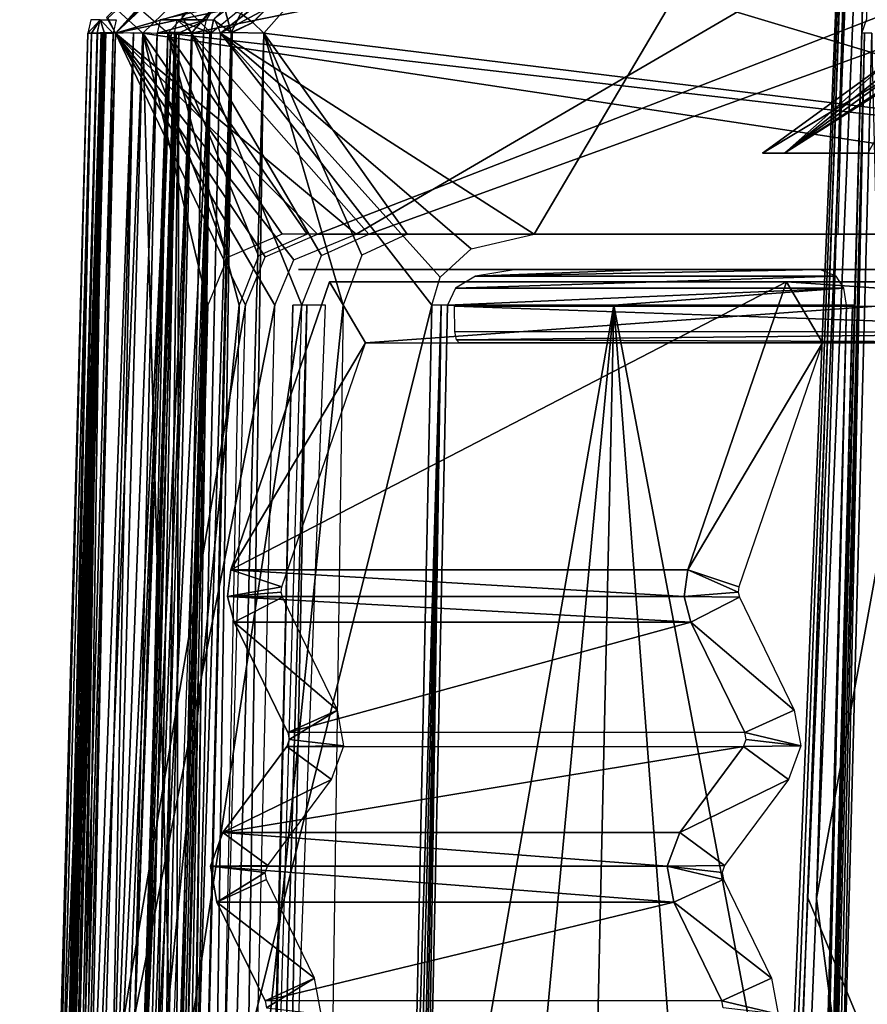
# Model space of a CAD drawing. Header units: millimetres. Extents: x -39 to 39, y -4.1 to 32.
# Tile 6 of 20: x -24 to -17, y 16 to 24.1. Entities that reach past the tile are written whole.
import ezdxf

# ---------------------------------------------------------------- set-up
doc = ezdxf.new("R2010")
doc.units = ezdxf.units.MM
doc.header["$LTSCALE"] = 65.185185
for name, color, linetype in [('1', 7, 'CONTINUOUS'), ('10', 7, 'CONTINUOUS'), ('100', 7, 'CONTINUOUS'), ('101', 7, 'CONTINUOUS'), ('105', 7, 'CONTINUOUS'), ('107', 7, 'CONTINUOUS'), ('113', 7, 'CONTINUOUS'), ('125', 7, 'CONTINUOUS'), ('127', 7, 'CONTINUOUS'), ('134', 7, 'CONTINUOUS'), ('136', 7, 'CONTINUOUS'), ('137', 7, 'CONTINUOUS'), ('138', 7, 'CONTINUOUS'), ('14', 7, 'CONTINUOUS'), ('146', 7, 'CONTINUOUS'), ('16', 7, 'CONTINUOUS'), ('17', 7, 'CONTINUOUS'), ('172', 7, 'CONTINUOUS'), ('173', 7, 'CONTINUOUS'), ('174', 7, 'CONTINUOUS'), ('18', 7, 'CONTINUOUS'), ('185', 7, 'CONTINUOUS'), ('186', 7, 'CONTINUOUS'), ('187', 7, 'CONTINUOUS'), ('19', 7, 'CONTINUOUS'), ('213', 7, 'CONTINUOUS'), ('22', 7, 'CONTINUOUS'), ('23', 7, 'CONTINUOUS'), ('26', 7, 'CONTINUOUS'), ('263', 7, 'CONTINUOUS'), ('264', 7, 'CONTINUOUS'), ('27', 7, 'CONTINUOUS'), ('28', 7, 'CONTINUOUS'), ('281', 7, 'CONTINUOUS'), ('282', 7, 'CONTINUOUS'), ('283', 7, 'CONTINUOUS'), ('284', 7, 'CONTINUOUS'), ('285', 7, 'CONTINUOUS'), ('286', 7, 'CONTINUOUS'), ('287', 7, 'CONTINUOUS'), ('4', 7, 'CONTINUOUS'), ('44', 7, 'CONTINUOUS'), ('49', 7, 'CONTINUOUS'), ('50', 7, 'CONTINUOUS'), ('51', 7, 'CONTINUOUS'), ('52', 7, 'CONTINUOUS'), ('55', 7, 'CONTINUOUS'), ('67', 7, 'CONTINUOUS'), ('72', 7, 'CONTINUOUS'), ('91', 7, 'CONTINUOUS'), ('99', 7, 'CONTINUOUS')]:
    doc.layers.add(name, color=color, linetype=linetype)

msp = doc.modelspace()

# ---------------------------------------------------------------- linework, layer by layer
at = {"layer": '1', "linetype": 'Continuous'}
for points in [[(-21.6856, 22, 0.8476), (-21.6969, 22, -0.4911), (-21.7019, 22, 0.1426), (-21.6856, 22, 0.8476)], [(-10.4232, 22, 6.0178), (-21.6969, 22, -0.4911), (-11.8767, 22, 6.5107), (-10.4232, 22, 6.0178)], [(-11.8767, 22, 6.5107), (-21.6969, 22, -0.4911), (-21.6856, 22, 0.8476), (-11.8767, 22, 6.5107)], [(-21.483, 22, -3.0769), (-8.3767, 22, 4.49), (-21.382, 22, -3.7153), (-21.483, 22, -3.0769)], [(-21.382, 22, -3.7153), (-8.3767, 22, 4.49), (-21.2745, 22, -4.2886), (-21.382, 22, -3.7153)], [(-13.9232, 22, 8.0385), (-21.3789, 22, 3.734), (-15.3767, 22, 8.5315), (-13.9232, 22, 8.0385)], [(-15.3767, 22, 8.5315), (-21.3789, 22, 3.734), (-21.057, 22, 5.252), (-15.3767, 22, 8.5315)], [(-21.057, 22, 5.252), (-21.3789, 22, 3.734), (-21.2409, 22, 4.4516), (-21.057, 22, 5.252)], [(-21.2745, 22, -4.2886), (-8.3767, 22, 4.49), (-8.9765, 22, 2.8116), (-21.2745, 22, -4.2886)], [(-20.6605, 22, -6.6435), (-8.3767, 22, 0.4486), (-20.6168, 22, -6.7779), (-20.6605, 22, -6.6435)], [(-20.6168, 22, -6.7779), (-8.3767, 22, 0.4486), (-20.5722, 22, -6.9121), (-20.6168, 22, -6.7779)], [(-20.5722, 22, -6.9121), (-8.3767, 22, 0.4486), (-14.5342, 22, -3.4261), (-20.5722, 22, -6.9121)], [(-17.4232, 22, 12.9391), (-19.9175, 22, 8.6192), (-18.8298, 22, 10.7903), (-17.4232, 22, 12.9391)], [(-17.4232, 22, 10.0593), (-19.9175, 22, 8.6192), (-17.4232, 22, 12.9391), (-17.4232, 22, 10.0593)]]:
    msp.add_3dface(points, dxfattribs=at)
at = {"layer": '10', "linetype": 'Continuous'}
for points in [[(-22.1835, 2.9921, 3.7147), (-22.1681, 2.9921, 3.8055), (-21.7502, 21.7079, 3.3209), (-22.1835, 2.9921, 3.7147)], [(-21.9628, 12.8419, 3.4649), (-22.1835, 2.9921, 3.7147), (-21.7502, 21.7079, 3.3209), (-21.9628, 12.8419, 3.4649)], [(-21.7502, 21.7079, 3.3209), (-22.1681, 2.9921, 3.8055), (-21.6345, 21.7079, 4.0059), (-21.7502, 21.7079, 3.3209)], [(-22.1681, 2.9921, 3.8055), (-21.8104, 12.9541, 4.3067), (-21.6345, 21.7079, 4.0059), (-22.1681, 2.9921, 3.8055)], [(-21.8104, 12.9541, 4.3067), (-21.4823, 21.7079, 4.7548), (-21.6345, 21.7079, 4.0059), (-21.8104, 12.9541, 4.3067)]]:
    msp.add_3dface(points, dxfattribs=at)
at = {"layer": '100', "linetype": 'Continuous'}
for points in [[(-22.4584, 24.0503, 6.6406), (-22.3975, 24.1439, 6.6226), (-22.8391, 24.0503, 5.1816), (-22.4584, 24.0503, 6.6406)], [(-22.8628, 23.9397, 5.187), (-22.4584, 24.0503, 6.6406), (-22.8391, 24.0503, 5.1816), (-22.8628, 23.9397, 5.187)], [(-22.8628, 23.9397, 5.187), (-22.684, 23.9397, 5.9203), (-22.4584, 24.0503, 6.6406), (-22.8628, 23.9397, 5.187)], [(-22.684, 23.9397, 5.9203), (-22.4816, 23.9397, 6.6474), (-22.4584, 24.0503, 6.6406), (-22.684, 23.9397, 5.9203)]]:
    msp.add_3dface(points, dxfattribs=at)
at = {"layer": '101', "linetype": 'Continuous'}
for points in [[(-23.2057, 23.9397, -1.7583), (-20.5882, 26.8336, -0.3958), (-23.2784, 24.0673, -1.8694), (-23.2057, 23.9397, -1.7583)], [(-23.2057, 23.9397, -1.7583), (-22.0445, 25.1453, -1.1243), (-20.5882, 26.8336, -0.3958), (-23.2057, 23.9397, -1.7583)]]:
    msp.add_3dface(points, dxfattribs=at)
at = {"layer": '105', "linetype": 'Continuous'}
for points in [[(-22.1771, 24.0997, -6.9987), (-19.5365, 26.7079, -5.5147), (-22.0765, 24.0284, -7.0309), (-22.1771, 24.0997, -6.9987)], [(-19.5365, 26.7079, -5.5147), (-20.5893, 25.5218, -6.1584), (-22.0765, 24.0284, -7.0309), (-19.5365, 26.7079, -5.5147)], [(-20.5893, 25.5218, -6.1584), (-21.9867, 23.9397, -7.0131), (-22.0765, 24.0284, -7.0309), (-20.5893, 25.5218, -6.1584)]]:
    msp.add_3dface(points, dxfattribs=at)
at = {"layer": '107', "linetype": 'Continuous'}
for points in [[(-22.5813, 23.9397, -5.4392), (-20.1383, 26.84, -4.1908), (-22.6598, 24.0732, -5.5656), (-22.5813, 23.9397, -5.4392)], [(-22.5813, 23.9397, -5.4392), (-21.2404, 25.4156, -4.7097), (-20.1383, 26.84, -4.1908), (-22.5813, 23.9397, -5.4392)]]:
    msp.add_3dface(points, dxfattribs=at)
at = {"layer": '113', "linetype": 'Continuous'}
for points in [[(-14.3402, 21.4879, -3.762), (-20.4222, 21.7, -7.172), (-14.3842, 21.7, -3.6859), (-14.3402, 21.4879, -3.762)], [(-20.4186, 21.4913, -7.2674), (-20.4222, 21.7, -7.172), (-14.3402, 21.4879, -3.762), (-20.4186, 21.4913, -7.2674)], [(-20.4051, 21.4248, -7.3705), (-20.4186, 21.4913, -7.2674), (-14.3402, 21.4879, -3.762), (-20.4051, 21.4248, -7.3705)], [(-14.2342, 21.4, -3.9457), (-20.4051, 21.4248, -7.3705), (-14.3402, 21.4879, -3.762), (-14.2342, 21.4, -3.9457)], [(-20.3834, 21.4, -7.496), (-20.4051, 21.4248, -7.3705), (-14.2342, 21.4, -3.9457), (-20.3834, 21.4, -7.496)]]:
    msp.add_3dface(points, dxfattribs=at)
at = {"layer": '125', "linetype": 'Continuous'}
msp.add_3dface([(-21.6904, 25.1891, 1.2787), (-22.9817, 23.9397, 0.4954), (-23.1863, 24.1255, 0.5326), (-21.6904, 25.1891, 1.2787)], dxfattribs=at)
at = {"layer": '127', "linetype": 'Continuous'}
for points in [[(-23.2052, 23.9397, 2.2835), (-20.2492, 26.828, 3.854), (-23.2693, 24.0622, 2.1886), (-23.2052, 23.9397, 2.2835)], [(-23.2052, 23.9397, 2.2835), (-21.8763, 25.1835, 3.0131), (-20.2492, 26.828, 3.854), (-23.2052, 23.9397, 2.2835)]]:
    msp.add_3dface(points, dxfattribs=at)
at = {"layer": '134', "linetype": 'Continuous'}
msp.add_3dface([(-22.4204, 23.9397, 4.8609), (-22.6252, 24.1438, 4.9156), (-20.7076, 25.3377, 5.892), (-22.4204, 23.9397, 4.8609)], dxfattribs=at)
at = {"layer": '136', "linetype": 'Continuous'}
for points in [[(-22.344, 23.9397, 6.8221), (-18.6455, 26.823, 8.8335), (-22.396, 24.0575, 6.7452), (-22.344, 23.9397, 6.8221)], [(-22.344, 23.9397, 6.8221), (-20.4027, 25.4385, 7.8976), (-18.6455, 26.823, 8.8335), (-22.344, 23.9397, 6.8221)]]:
    msp.add_3dface(points, dxfattribs=at)
at = {"layer": '137', "linetype": 'Continuous'}
msp.add_3dface([(-17.0436, 25.334, 13.8815), (-17.0801, 23.9397, 15.9394), (-17.0395, 24.0575, 16.0229), (-17.0436, 25.334, 13.8815)], dxfattribs=at)
at = {"layer": '138', "linetype": 'Continuous'}
for points in [[(-23.2961, 23.9397, -2.6273), (-23.3545, 23.9397, -2.0442), (-23.3304, 24.0503, -2.042), (-23.2961, 23.9397, -2.6273)], [(-23.2232, 23.9397, -3.2087), (-23.3304, 24.0503, -2.042), (-23.1992, 24.0503, -3.2054), (-23.2232, 23.9397, -3.2087)], [(-23.2232, 23.9397, -3.2087), (-23.2961, 23.9397, -2.6273), (-23.3304, 24.0503, -2.042), (-23.2232, 23.9397, -3.2087)]]:
    msp.add_3dface(points, dxfattribs=at)
at = {"layer": '14', "linetype": 'Continuous'}
for points in [[(-20.8737, 2.9921, 8.3783), (-19.5336, 2.9921, 11.1509), (-19.1158, 21.7079, 10.8944), (-20.8737, 2.9921, 8.3783)], [(-20.6686, 12.7566, 8.2023), (-20.8737, 2.9921, 8.3783), (-19.1158, 21.7079, 10.8944), (-20.6686, 12.7566, 8.2023)], [(-20.4802, 21.7079, 8.0412), (-20.6686, 12.7566, 8.2023), (-19.1158, 21.7079, 10.8944), (-20.4802, 21.7079, 8.0412)], [(-19.5336, 2.9921, 11.1509), (-17.6927, 2.9921, 13.888), (-19.1158, 21.7079, 10.8944), (-19.5336, 2.9921, 11.1509)], [(-17.4359, 12.8239, 13.7978), (-17.204, 21.7079, 13.7158), (-19.1158, 21.7079, 10.8944), (-17.4359, 12.8239, 13.7978)], [(-17.6927, 2.9921, 13.888), (-17.4359, 12.8239, 13.7978), (-19.1158, 21.7079, 10.8944), (-17.6927, 2.9921, 13.888)]]:
    msp.add_3dface(points, dxfattribs=at)
at = {"layer": '146', "linetype": 'Continuous'}
for points in [[(-22.5752, 23.9397, -6.3223), (-22.722, 23.9397, -5.7728), (-22.6984, 24.0503, -5.7668), (-22.5752, 23.9397, -6.3223)], [(-22.4235, 23.9397, -6.8409), (-22.5752, 23.9397, -6.3223), (-22.6984, 24.0503, -5.7668), (-22.4235, 23.9397, -6.8409)], [(-22.4235, 23.9397, -6.8409), (-22.6984, 24.0503, -5.7668), (-22.4003, 24.0503, -6.8338), (-22.4235, 23.9397, -6.8409)]]:
    msp.add_3dface(points, dxfattribs=at)
at = {"layer": '16', "linetype": 'Continuous'}
for points in [[(-17.0138, 29.0741, -15.9329), (-11.7655, 2.9921, -20.9095), (-17.5237, 16.8461, -15.8517), (-17.0138, 29.0741, -15.9329)], [(-23.4313, 23.9397, 0.7649), (-23.9674, 2.9921, 1.0929), (-23.4015, 23.9397, 1.408), (-23.4313, 23.9397, 0.7649)], [(-23.7384, 12.6449, 0.2394), (-23.9674, 2.9921, 1.0929), (-23.4313, 23.9397, 0.7649), (-23.7384, 12.6449, 0.2394)], [(-23.9674, 2.9921, 1.0929), (-23.8733, 2.9921, 2.387), (-23.4015, 23.9397, 1.408), (-23.9674, 2.9921, 1.0929)], [(-23.9293, 2.9921, -1.738), (-23.6326, 13.8298, -1.8967), (-23.2961, 23.9397, -2.6273), (-23.9293, 2.9921, -1.738)], [(-23.814, 2.9921, -2.9196), (-23.9293, 2.9921, -1.738), (-23.2961, 23.9397, -2.6273), (-23.814, 2.9921, -2.9196)], [(-23.8733, 2.9921, 2.387), (-23.6057, 13.804, 2.2128), (-23.4015, 23.9397, 1.408), (-23.8733, 2.9921, 2.387)], [(-23.2232, 23.9397, -3.2087), (-23.814, 2.9921, -2.9196), (-23.2961, 23.9397, -2.6273), (-23.2232, 23.9397, -3.2087)], [(-23.4264, 13.9011, -3.635), (-23.814, 2.9921, -2.9196), (-23.2232, 23.9397, -3.2087), (-23.4264, 13.9011, -3.635)], [(-23.3545, 23.9397, -2.0442), (-23.2961, 23.9397, -2.6273), (-23.6326, 13.8298, -1.8967), (-23.3545, 23.9397, -2.0442)], [(-23.354, 23.9397, 2.05), (-23.4015, 23.9397, 1.408), (-23.6057, 13.804, 2.2128), (-23.354, 23.9397, 2.05)], [(-23.3538, 2.9921, -5.4983), (-23.0292, 13.7832, -5.6402), (-22.5752, 23.9397, -6.3223), (-23.3538, 2.9921, -5.4983)], [(-23.0625, 2.9921, -6.6145), (-23.3538, 2.9921, -5.4983), (-22.5752, 23.9397, -6.3223), (-23.0625, 2.9921, -6.6145)], [(-23.3381, 2.9921, 5.5646), (-22.9435, 2.9921, 7.0164), (-22.684, 23.9397, 5.9203), (-23.3381, 2.9921, 5.5646)], [(-23.286, 12.7943, 4.5984), (-23.3381, 2.9921, 5.5646), (-22.8628, 23.9397, 5.187), (-23.286, 12.7943, 4.5984)], [(-22.8628, 23.9397, 5.187), (-23.3381, 2.9921, 5.5646), (-22.684, 23.9397, 5.9203), (-22.8628, 23.9397, 5.187)], [(-22.4235, 23.9397, -6.8409), (-23.0625, 2.9921, -6.6145), (-22.5752, 23.9397, -6.3223), (-22.4235, 23.9397, -6.8409)], [(-22.5754, 13.8807, -7.2375), (-23.0625, 2.9921, -6.6145), (-22.4235, 23.9397, -6.8409), (-22.5754, 13.8807, -7.2375)], [(-22.722, 23.9397, -5.7728), (-22.5752, 23.9397, -6.3223), (-23.0292, 13.7832, -5.6402), (-22.722, 23.9397, -5.7728)], [(-22.9435, 2.9921, 7.0164), (-22.7048, 13.831, 6.8253), (-22.684, 23.9397, 5.9203), (-22.9435, 2.9921, 7.0164)], [(-22.4816, 23.9397, 6.6474), (-22.684, 23.9397, 5.9203), (-22.7048, 13.831, 6.8253), (-22.4816, 23.9397, 6.6474)], [(-17.2633, 13.8312, 16.2503), (-16.4881, 2.9921, 17.4291), (-16.9977, 23.9397, 16.1459), (-17.2633, 13.8312, 16.2503)], [(-18.094, 2.9921, -15.7556), (-17.5237, 16.8461, -15.8517), (-11.7655, 2.9921, -20.9095), (-18.094, 2.9921, -15.7556)]]:
    msp.add_3dface(points, dxfattribs=at)
at = {"layer": '17', "linetype": 'Continuous'}
for points in [[(-19.5365, 26.7079, -5.5147), (-8.5267, 22.2921, 0.7083), (-20.5893, 25.5218, -6.1584), (-19.5365, 26.7079, -5.5147)], [(-8.6423, 26.7079, 0.775), (-8.5267, 22.2921, 0.7083), (-19.5365, 26.7079, -5.5147), (-8.6423, 26.7079, 0.775)], [(-20.5893, 25.5218, -6.1584), (-8.5267, 22.2921, 0.7083), (-21.9867, 23.9397, -7.0131), (-20.5893, 25.5218, -6.1584)], [(-21.9867, 23.9397, -7.0131), (-21.3366, 21.7079, -6.7052), (-22.1398, 13.8856, -7.4055), (-21.9867, 23.9397, -7.0131)], [(-8.5267, 22.2921, 0.7083), (-20.8105, 22.2921, -6.3838), (-21.9867, 23.9397, -7.0131), (-8.5267, 22.2921, 0.7083)], [(-20.8105, 22.2921, -6.3838), (-21.1824, 22.119, -6.6038), (-21.9867, 23.9397, -7.0131), (-20.8105, 22.2921, -6.3838)], [(-21.1824, 22.119, -6.6038), (-21.3366, 21.7079, -6.7052), (-21.9867, 23.9397, -7.0131), (-21.1824, 22.119, -6.6038)], [(-21.3366, 21.7079, -6.7052), (-21.4659, 12.8736, -7.047), (-22.1398, 13.8856, -7.4055), (-21.3366, 21.7079, -6.7052)]]:
    msp.add_3dface(points, dxfattribs=at)
at = {"layer": '172', "linetype": 'Continuous'}
for points in [[(-23.9915, 2.9921, -0.2042), (-23.2856, 23.948, 0.4982), (-23.8407, 2.9844, -0.4624), (-23.9915, 2.9921, -0.2042)], [(-23.9915, 2.9921, -0.2042), (-23.7384, 12.6449, 0.2394), (-23.2856, 23.948, 0.4982), (-23.9915, 2.9921, -0.2042)], [(-23.2856, 23.948, 0.4982), (-22.9817, 23.9397, 0.4954), (-23.8407, 2.9844, -0.4624), (-23.2856, 23.948, 0.4982)], [(-22.9817, 23.9397, 0.4954), (-23.2883, 12.6552, -0.0228), (-23.8407, 2.9844, -0.4624), (-22.9817, 23.9397, 0.4954)], [(-23.7384, 12.6449, 0.2394), (-23.4313, 23.9397, 0.7649), (-23.2856, 23.948, 0.4982), (-23.7384, 12.6449, 0.2394)]]:
    msp.add_3dface(points, dxfattribs=at)
at = {"layer": '173', "linetype": 'Continuous'}
for points in [[(-23.641, 2.9921, 4.0908), (-22.748, 23.9514, 4.8796), (-23.5174, 2.9815, 3.7929), (-23.641, 2.9921, 4.0908)], [(-23.641, 2.9921, 4.0908), (-23.286, 12.7943, 4.5984), (-22.748, 23.9514, 4.8796), (-23.641, 2.9921, 4.0908)], [(-22.748, 23.9514, 4.8796), (-22.4204, 23.9397, 4.8609), (-23.5174, 2.9815, 3.7929), (-22.748, 23.9514, 4.8796)], [(-23.5174, 2.9815, 3.7929), (-22.4204, 23.9397, 4.8609), (-22.8418, 12.7938, 4.2806), (-23.5174, 2.9815, 3.7929)], [(-23.286, 12.7943, 4.5984), (-22.8628, 23.9397, 5.187), (-22.748, 23.9514, 4.8796), (-23.286, 12.7943, 4.5984)]]:
    msp.add_3dface(points, dxfattribs=at)
at = {"layer": '174', "linetype": 'Continuous'}
for points in [[(-17.0587, 23.9403, 16.0506), (-17.0801, 23.9397, 15.9394), (-17.6078, 2.9916, 16.2668), (-17.0587, 23.9403, 16.0506)], [(-17.5481, 2.9921, 16.3614), (-17.0587, 23.9403, 16.0506), (-17.6078, 2.9916, 16.2668), (-17.5481, 2.9921, 16.3614)], [(-17.0801, 23.9397, 15.9394), (-17.3447, 13.8352, 16.0447), (-17.6078, 2.9916, 16.2668), (-17.0801, 23.9397, 15.9394)], [(-17.5481, 2.9921, 16.3614), (-17.2633, 13.8312, 16.2503), (-17.0587, 23.9403, 16.0506), (-17.5481, 2.9921, 16.3614)], [(-17.2633, 13.8312, 16.2503), (-16.9977, 23.9397, 16.1459), (-17.0587, 23.9403, 16.0506), (-17.2633, 13.8312, 16.2503)]]:
    msp.add_3dface(points, dxfattribs=at)
at = {"layer": '18', "linetype": 'Continuous'}
for points in [[(-21.2404, 25.4156, -4.7097), (-22.5813, 23.9397, -5.4392), (-8.9422, 26.7079, 2.3516), (-21.2404, 25.4156, -4.7097)], [(-8.9422, 26.7079, 2.3516), (-22.5813, 23.9397, -5.4392), (-21.1245, 22.2921, -4.5483), (-8.9422, 26.7079, 2.3516)], [(-8.8266, 22.2921, 2.5519), (-8.9422, 26.7079, 2.3516), (-21.1245, 22.2921, -4.5483), (-8.8266, 22.2921, 2.5519)], [(-21.675, 21.7079, -4.8485), (-22.5813, 23.9397, -5.4392), (-22.8874, 13.7969, -5.3093), (-21.675, 21.7079, -4.8485)], [(-21.1245, 22.2921, -4.5483), (-22.5813, 23.9397, -5.4392), (-21.5142, 22.1148, -4.7679), (-21.1245, 22.2921, -4.5483)], [(-21.5142, 22.1148, -4.7679), (-22.5813, 23.9397, -5.4392), (-21.675, 21.7079, -4.8485), (-21.5142, 22.1148, -4.7679)], [(-21.9357, 12.8628, -4.7315), (-21.675, 21.7079, -4.8485), (-22.8874, 13.7969, -5.3093), (-21.9357, 12.8628, -4.7315)]]:
    msp.add_3dface(points, dxfattribs=at)
at = {"layer": '185', "linetype": 'Continuous'}
for points in [[(-22.4003, 24.0503, -6.8338), (-22.3099, 24.1472, -6.87), (-22.2558, 23.9444, -7.0284), (-22.4003, 24.0503, -6.8338)], [(-22.3099, 24.1472, -6.87), (-22.1771, 24.0997, -6.9987), (-22.2558, 23.9444, -7.0284), (-22.3099, 24.1472, -6.87)], [(-22.1771, 24.0997, -6.9987), (-22.0765, 24.0284, -7.0309), (-22.2558, 23.9444, -7.0284), (-22.1771, 24.0997, -6.9987)], [(-22.4235, 23.9397, -6.8409), (-22.4003, 24.0503, -6.8338), (-22.2558, 23.9444, -7.0284), (-22.4235, 23.9397, -6.8409)], [(-22.2558, 23.9444, -7.0284), (-22.0765, 24.0284, -7.0309), (-22.2466, 23.9444, -7.0322), (-22.2558, 23.9444, -7.0284)], [(-22.0765, 24.0284, -7.0309), (-21.9867, 23.9397, -7.0131), (-22.2466, 23.9444, -7.0322), (-22.0765, 24.0284, -7.0309)]]:
    msp.add_3dface(points, dxfattribs=at)
at = {"layer": '186', "linetype": 'Continuous'}
for points in [[(-22.7353, 2.9921, -7.6641), (-22.2466, 23.9444, -7.0322), (-22.5571, 2.9876, -7.8491), (-22.7353, 2.9921, -7.6641)], [(-22.7353, 2.9921, -7.6641), (-22.2558, 23.9444, -7.0284), (-22.2466, 23.9444, -7.0322), (-22.7353, 2.9921, -7.6641)], [(-22.7353, 2.9921, -7.6641), (-22.5754, 13.8807, -7.2375), (-22.2558, 23.9444, -7.0284), (-22.7353, 2.9921, -7.6641)], [(-22.5754, 13.8807, -7.2375), (-22.4235, 23.9397, -6.8409), (-22.2558, 23.9444, -7.0284), (-22.5754, 13.8807, -7.2375)], [(-22.2466, 23.9444, -7.0322), (-21.9867, 23.9397, -7.0131), (-22.5571, 2.9876, -7.8491), (-22.2466, 23.9444, -7.0322)], [(-21.9867, 23.9397, -7.0131), (-22.1398, 13.8856, -7.4055), (-22.5571, 2.9876, -7.8491), (-21.9867, 23.9397, -7.0131)]]:
    msp.add_3dface(points, dxfattribs=at)
at = {"layer": '187', "linetype": 'Continuous'}
for points in [[(-23.6405, 2.9921, -4.0941), (-23.4264, 13.9011, -3.635), (-23.0578, 23.9459, -3.4369), (-23.6405, 2.9921, -4.0941)], [(-23.6405, 2.9921, -4.0941), (-23.0578, 23.9459, -3.4369), (-23.4722, 2.9863, -4.3148), (-23.6405, 2.9921, -4.0941)], [(-23.0578, 23.9459, -3.4369), (-22.7762, 23.9397, -3.4274), (-23.4722, 2.9863, -4.3148), (-23.0578, 23.9459, -3.4369)], [(-22.7762, 23.9397, -3.4274), (-22.98, 13.9061, -3.8485), (-23.4722, 2.9863, -4.3148), (-22.7762, 23.9397, -3.4274)], [(-23.4264, 13.9011, -3.635), (-23.2232, 23.9397, -3.2087), (-23.0578, 23.9459, -3.4369), (-23.4264, 13.9011, -3.635)]]:
    msp.add_3dface(points, dxfattribs=at)
at = {"layer": '19', "linetype": 'Continuous'}
for points in [[(-21.5469, 22.2921, -0.7507), (-10.1576, 26.7079, 5.6913), (-23.2057, 23.9397, -1.7583), (-21.5469, 22.2921, -0.7507)], [(-23.2057, 23.9397, -1.7583), (-10.1576, 26.7079, 5.6913), (-22.0445, 25.1453, -1.1243), (-23.2057, 23.9397, -1.7583)], [(-10.2732, 22.2921, 5.7581), (-10.1576, 26.7079, 5.6913), (-21.5469, 22.2921, -0.7507), (-10.2732, 22.2921, 5.7581)], [(-23.4835, 13.8341, -1.6131), (-22.1373, 21.7079, -1.074), (-23.2057, 23.9397, -1.7583), (-23.4835, 13.8341, -1.6131)], [(-21.9761, 22.1045, -0.9929), (-21.5469, 22.2921, -0.7507), (-23.2057, 23.9397, -1.7583), (-21.9761, 22.1045, -0.9929)], [(-22.1373, 21.7079, -1.074), (-21.9761, 22.1045, -0.9929), (-23.2057, 23.9397, -1.7583), (-22.1373, 21.7079, -1.074)], [(-22.3736, 12.8576, -0.9428), (-22.1373, 21.7079, -1.074), (-23.4835, 13.8341, -1.6131), (-22.3736, 12.8576, -0.9428)]]:
    msp.add_3dface(points, dxfattribs=at)
at = {"layer": '213', "color": 252, "linetype": 'Continuous', "true_color": 0x96918c}
for points in [[(-16.225, 23.8997, -8.103), (-16.184, 23.9545, -8.4581), (-17.7134, 22.9566, -7.6111), (-16.225, 23.8997, -8.103)], [(-16.184, 23.9545, -8.4581), (-16.4052, 23.8997, -8.7756), (-17.7134, 22.9566, -7.6111), (-16.184, 23.9545, -8.4581)], [(-16.5554, 22.9566, -6.3251), (-16.225, 23.8997, -8.103), (-17.7134, 22.9566, -7.6111), (-16.5554, 22.9566, -6.3251)], [(-16.4052, 23.8997, -8.7756), (-16.6317, 23.8135, -8.9239), (-17.7134, 22.9566, -7.6111), (-16.4052, 23.8997, -8.7756)], [(-16.6317, 23.8135, -8.9239), (-16.8814, 23.6921, -9.0928), (-17.7134, 22.9566, -7.6111), (-16.6317, 23.8135, -8.9239)], [(-16.8814, 23.6921, -9.0928), (-16.6046, 23.7332, -9.5867), (-17.8943, 22.9566, -9.3322), (-16.8814, 23.6921, -9.0928)], [(-17.8943, 22.9566, -9.3322), (-16.6046, 23.7332, -9.5867), (-17.029, 22.9566, -10.8308), (-17.8943, 22.9566, -9.3322)], [(-17.7134, 22.9566, -7.6111), (-16.8814, 23.6921, -9.0928), (-17.8943, 22.9566, -9.3322), (-17.7134, 22.9566, -7.6111)]]:
    msp.add_3dface(points, dxfattribs=at)
at = {"layer": '22', "linetype": 'Continuous'}
for points in [[(-20.1647, 26.7079, -1.836), (-8.5267, 22.2921, 4.7497), (-21.5295, 25.2709, -2.6674), (-20.1647, 26.7079, -1.836)], [(-8.6423, 26.7079, 4.8165), (-8.5267, 22.2921, 4.7497), (-20.1647, 26.7079, -1.836), (-8.6423, 26.7079, 4.8165)], [(-21.5295, 25.2709, -2.6674), (-8.5267, 22.2921, 4.7497), (-22.7762, 23.9397, -3.4274), (-21.5295, 25.2709, -2.6674)], [(-22.7762, 23.9397, -3.4274), (-22.189, 21.7078, -3.1559), (-22.98, 13.9061, -3.8485), (-22.7762, 23.9397, -3.4274)], [(-8.5267, 22.2921, 4.7497), (-21.6331, 22.2921, -2.8173), (-22.7762, 23.9397, -3.4274), (-8.5267, 22.2921, 4.7497)], [(-21.6331, 22.2921, -2.8173), (-22.0314, 22.1122, -3.0527), (-22.7762, 23.9397, -3.4274), (-21.6331, 22.2921, -2.8173)], [(-22.0314, 22.1122, -3.0527), (-22.189, 21.7078, -3.1559), (-22.7762, 23.9397, -3.4274), (-22.0314, 22.1122, -3.0527)], [(-22.189, 21.7078, -3.1559), (-22.3625, 12.9243, -3.5217), (-22.98, 13.9061, -3.8485), (-22.189, 21.7078, -3.1559)]]:
    msp.add_3dface(points, dxfattribs=at)
at = {"layer": '23', "linetype": 'Continuous'}
for points in [[(-23.2052, 23.9397, 2.2835), (-13.6576, 26.7079, 7.7121), (-21.8763, 25.1835, 3.0131), (-23.2052, 23.9397, 2.2835)], [(-21.2288, 22.2921, 3.4744), (-13.6576, 26.7079, 7.7121), (-23.2052, 23.9397, 2.2835), (-21.2288, 22.2921, 3.4744)], [(-13.7732, 22.2921, 7.7788), (-13.6576, 26.7079, 7.7121), (-21.2288, 22.2921, 3.4744), (-13.7732, 22.2921, 7.7788)], [(-23.457, 13.8082, 2.4444), (-21.8967, 21.7079, 3.1064), (-23.2052, 23.9397, 2.2835), (-23.457, 13.8082, 2.4444)], [(-21.8967, 21.7079, 3.1064), (-21.7406, 22.0802, 3.1852), (-23.2052, 23.9397, 2.2835), (-21.8967, 21.7079, 3.1064)], [(-21.7406, 22.0802, 3.1852), (-21.2288, 22.2921, 3.4744), (-23.2052, 23.9397, 2.2835), (-21.7406, 22.0802, 3.1852)], [(-22.1091, 12.8419, 3.2519), (-21.8967, 21.7079, 3.1064), (-23.457, 13.8082, 2.4444), (-22.1091, 12.8419, 3.2519)]]:
    msp.add_3dface(points, dxfattribs=at)
at = {"layer": '26', "linetype": 'Continuous'}
for points in [[(-20.0692, 26.7079, 2.2606), (-12.0267, 22.2921, 6.7705), (-21.6904, 25.1891, 1.2787), (-20.0692, 26.7079, 2.2606)], [(-12.1423, 26.7079, 6.8372), (-12.0267, 22.2921, 6.7705), (-20.0692, 26.7079, 2.2606), (-12.1423, 26.7079, 6.8372)], [(-21.6904, 25.1891, 1.2787), (-12.0267, 22.2921, 6.7705), (-22.9817, 23.9397, 0.4954), (-21.6904, 25.1891, 1.2787)], [(-23.2883, 12.6552, -0.0228), (-22.9817, 23.9397, 0.4954), (-22.6811, 12.9597, 0.3369), (-23.2883, 12.6552, -0.0228)], [(-21.8358, 22.2921, 1.1072), (-22.2849, 22.0998, 0.842), (-22.9817, 23.9397, 0.4954), (-21.8358, 22.2921, 1.1072)], [(-12.0267, 22.2921, 6.7705), (-21.8358, 22.2921, 1.1072), (-22.9817, 23.9397, 0.4954), (-12.0267, 22.2921, 6.7705)], [(-22.9817, 23.9397, 0.4954), (-22.447, 21.7078, 0.7366), (-22.6811, 12.9597, 0.3369), (-22.9817, 23.9397, 0.4954)], [(-22.2849, 22.0998, 0.842), (-22.447, 21.7078, 0.7366), (-22.9817, 23.9397, 0.4954), (-22.2849, 22.0998, 0.842)]]:
    msp.add_3dface(points, dxfattribs=at)
at = {"layer": '263', "color": 7, "linetype": 'Continuous', "true_color": 0xf5f5f5}
for points in [[(-21.4472, 21.9, -8.0524), (-22.2571, 19.5379, -8.52), (-21.1529, 21.4, -7.8825), (-21.4472, 21.9, -8.0524)], [(-14.1726, 21.9, -3.8524), (-21.4472, 21.9, -8.0524), (-21.1529, 21.4, -7.8825), (-14.1726, 21.9, -3.8524)], [(-14.1726, 21.4, -3.8524), (-14.1726, 21.9, -3.8524), (-21.1529, 21.4, -7.8825), (-14.1726, 21.4, -3.8524)], [(-21.1529, 21.4, -7.8825), (-22.2571, 19.5379, -8.52), (-21.8393, 19.3982, -8.2788), (-21.1529, 21.4, -7.8825)], [(-22.2571, 19.5379, -8.52), (-22.2865, 19.3199, -8.537), (-21.8393, 19.3982, -8.2788), (-22.2571, 19.5379, -8.52)], [(-21.8393, 19.3982, -8.2788), (-22.2865, 19.3199, -8.537), (-21.8452, 19.3546, -8.2822), (-21.8393, 19.3982, -8.2788)], [(-21.8452, 19.3546, -8.2822), (-22.2865, 19.3199, -8.537), (-21.8342, 19.3123, -8.2759), (-21.8452, 19.3546, -8.2822)], [(-22.2865, 19.3199, -8.537), (-22.2317, 19.1084, -8.5054), (-21.8342, 19.3123, -8.2759), (-22.2865, 19.3199, -8.537)], [(-21.8342, 19.3123, -8.2759), (-22.2317, 19.1084, -8.5054), (-21.3836, 18.3877, -8.0157), (-21.8342, 19.3123, -8.2759)], [(-22.2317, 19.1084, -8.5054), (-21.7904, 18.2039, -8.2505), (-21.3836, 18.3877, -8.0157), (-22.2317, 19.1084, -8.5054)], [(-21.7904, 18.2039, -8.2505), (-21.7796, 18.1451, -8.2443), (-21.3836, 18.3877, -8.0157), (-21.7904, 18.2039, -8.2505)], [(-21.3836, 18.3877, -8.0157), (-21.7796, 18.1451, -8.2443), (-21.33, 18.0935, -7.9848), (-21.3836, 18.3877, -8.0157)], [(-21.7796, 18.1451, -8.2443), (-21.8001, 18.0897, -8.2561), (-21.33, 18.0935, -7.9848), (-21.7796, 18.1451, -8.2443)], [(-21.33, 18.0935, -7.9848), (-21.8001, 18.0897, -8.2561), (-21.4322, 17.8171, -8.0437), (-21.33, 18.0935, -7.9848)], [(-21.8001, 18.0897, -8.2561), (-22.3242, 17.3836, -8.5588), (-21.4322, 17.8171, -8.0437), (-21.8001, 18.0897, -8.2561)], [(-21.4322, 17.8171, -8.0437), (-22.3242, 17.3836, -8.5588), (-21.956, 17.1114, -8.3462), (-21.4322, 17.8171, -8.0437)], [(-22.3242, 17.3836, -8.5588), (-22.4264, 17.107, -8.6178), (-21.956, 17.1114, -8.3462), (-22.3242, 17.3836, -8.5588)], [(-21.956, 17.1114, -8.3462), (-22.4264, 17.107, -8.6178), (-21.9764, 17.056, -8.358), (-21.956, 17.1114, -8.3462)], [(-22.4264, 17.107, -8.6178), (-22.3727, 16.8128, -8.5868), (-21.9764, 17.056, -8.358), (-22.4264, 17.107, -8.6178)], [(-21.9764, 17.056, -8.358), (-22.3727, 16.8128, -8.5868), (-21.9657, 16.9972, -8.3518), (-21.9764, 17.056, -8.358)], [(-21.9657, 16.9972, -8.3518), (-22.3727, 16.8128, -8.5868), (-21.5707, 16.1877, -8.1237), (-21.9657, 16.9972, -8.3518)], [(-22.3727, 16.8128, -8.5868), (-21.9777, 16.0033, -8.3587), (-21.5707, 16.1877, -8.1237), (-22.3727, 16.8128, -8.5868)], [(-21.9777, 16.0033, -8.3587), (-21.967, 15.9444, -8.3525), (-21.5707, 16.1877, -8.1237), (-21.9777, 16.0033, -8.3587)], [(-21.5707, 16.1877, -8.1237), (-21.967, 15.9444, -8.3525), (-21.517, 15.8935, -8.0927), (-21.5707, 16.1877, -8.1237)]]:
    msp.add_3dface(points, dxfattribs=at)
at = {"layer": '264', "color": 7, "linetype": 'Continuous', "true_color": 0xf5f5f5}
for points in [[(-17.6972, 21.9, -14.5476), (-17.4029, 21.4, -14.3777), (-18.5071, 19.5379, -15.0152), (-17.6972, 21.9, -14.5476)], [(-10.4226, 21.4, -10.3476), (-17.4029, 21.4, -14.3777), (-17.6972, 21.9, -14.5476), (-10.4226, 21.4, -10.3476)], [(-10.4226, 21.9, -10.3476), (-10.4226, 21.4, -10.3476), (-17.6972, 21.9, -14.5476), (-10.4226, 21.9, -10.3476)], [(-17.4029, 21.4, -14.3777), (-18.0893, 19.3982, -14.774), (-18.5071, 19.5379, -15.0152), (-17.4029, 21.4, -14.3777)], [(-18.5071, 19.5379, -15.0152), (-18.0952, 19.3546, -14.7774), (-18.5365, 19.3199, -15.0322), (-18.5071, 19.5379, -15.0152)], [(-18.0893, 19.3982, -14.774), (-18.0952, 19.3546, -14.7774), (-18.5071, 19.5379, -15.0152), (-18.0893, 19.3982, -14.774)], [(-18.0952, 19.3546, -14.7774), (-18.0842, 19.3123, -14.7711), (-18.5365, 19.3199, -15.0322), (-18.0952, 19.3546, -14.7774)], [(-18.5365, 19.3199, -15.0322), (-18.0842, 19.3123, -14.7711), (-18.4817, 19.1084, -15.0006), (-18.5365, 19.3199, -15.0322)], [(-18.0842, 19.3123, -14.7711), (-17.6336, 18.3877, -14.5109), (-18.4817, 19.1084, -15.0006), (-18.0842, 19.3123, -14.7711)], [(-18.4817, 19.1084, -15.0006), (-17.6336, 18.3877, -14.5109), (-18.0404, 18.2039, -14.7457), (-18.4817, 19.1084, -15.0006)], [(-17.6336, 18.3877, -14.5109), (-17.58, 18.0935, -14.4799), (-18.0404, 18.2039, -14.7457), (-17.6336, 18.3877, -14.5109)], [(-18.0404, 18.2039, -14.7457), (-17.58, 18.0935, -14.4799), (-18.0296, 18.1451, -14.7395), (-18.0404, 18.2039, -14.7457)], [(-18.0296, 18.1451, -14.7395), (-17.58, 18.0935, -14.4799), (-18.0501, 18.0897, -14.7513), (-18.0296, 18.1451, -14.7395)], [(-17.58, 18.0935, -14.4799), (-17.6822, 17.8171, -14.5389), (-18.0501, 18.0897, -14.7513), (-17.58, 18.0935, -14.4799)], [(-18.0501, 18.0897, -14.7513), (-17.6822, 17.8171, -14.5389), (-18.5742, 17.3836, -15.054), (-18.0501, 18.0897, -14.7513)], [(-17.6822, 17.8171, -14.5389), (-18.206, 17.1114, -14.8414), (-18.5742, 17.3836, -15.054), (-17.6822, 17.8171, -14.5389)], [(-18.5742, 17.3836, -15.054), (-18.206, 17.1114, -14.8414), (-18.6764, 17.107, -15.113), (-18.5742, 17.3836, -15.054)], [(-18.206, 17.1114, -14.8414), (-18.2264, 17.056, -14.8532), (-18.6764, 17.107, -15.113), (-18.206, 17.1114, -14.8414)], [(-18.2264, 17.056, -14.8532), (-18.2157, 16.9972, -14.847), (-18.6764, 17.107, -15.113), (-18.2264, 17.056, -14.8532)], [(-18.6764, 17.107, -15.113), (-18.2157, 16.9972, -14.847), (-18.6227, 16.8128, -15.082), (-18.6764, 17.107, -15.113)], [(-18.2157, 16.9972, -14.847), (-17.8207, 16.1877, -14.6189), (-18.6227, 16.8128, -15.082), (-18.2157, 16.9972, -14.847)], [(-18.6227, 16.8128, -15.082), (-17.8207, 16.1877, -14.6189), (-18.2277, 16.0033, -14.8539), (-18.6227, 16.8128, -15.082)], [(-17.8207, 16.1877, -14.6189), (-17.767, 15.8935, -14.5879), (-18.2277, 16.0033, -14.8539), (-17.8207, 16.1877, -14.6189)], [(-18.2277, 16.0033, -14.8539), (-17.767, 15.8935, -14.5879), (-18.217, 15.9444, -14.8477), (-18.2277, 16.0033, -14.8539)]]:
    msp.add_3dface(points, dxfattribs=at)
at = {"layer": '27', "linetype": 'Continuous'}
for points in [[(-19.7674, 22.2921, 8.3595), (-17.1576, 26.7079, 9.7328), (-22.344, 23.9397, 6.8221), (-19.7674, 22.2921, 8.3595)], [(-22.344, 23.9397, 6.8221), (-17.1576, 26.7079, 9.7328), (-20.4027, 25.4385, 7.8976), (-22.344, 23.9397, 6.8221)], [(-17.2732, 22.2921, 9.7996), (-17.1576, 26.7079, 9.7328), (-19.7674, 22.2921, 8.3595), (-17.2732, 22.2921, 9.7996)], [(-22.5675, 13.8349, 6.9986), (-20.6094, 21.7079, 7.8911), (-22.344, 23.9397, 6.8221), (-22.5675, 13.8349, 6.9986)], [(-20.6094, 21.7079, 7.8911), (-20.5391, 21.9394, 7.9247), (-22.344, 23.9397, 6.8221), (-20.6094, 21.7079, 7.8911)], [(-20.5391, 21.9394, 7.9247), (-20.2845, 22.1702, 8.0647), (-22.344, 23.9397, 6.8221), (-20.5391, 21.9394, 7.9247)], [(-20.2845, 22.1702, 8.0647), (-19.7674, 22.2921, 8.3595), (-22.344, 23.9397, 6.8221), (-20.2845, 22.1702, 8.0647)], [(-20.7974, 12.7566, 8.0532), (-20.6094, 21.7079, 7.8911), (-22.5675, 13.8349, 6.9986), (-20.7974, 12.7566, 8.0532)]]:
    msp.add_3dface(points, dxfattribs=at)
at = {"layer": '28', "linetype": 'Continuous'}
for points in [[(-17.0077, 26.7079, 11.6628), (-17.0077, 26.7079, 9.9925), (-17.1233, 22.2921, 10.0593), (-17.0077, 26.7079, 11.6628)], [(-17.0436, 25.334, 13.8815), (-17.0077, 26.7079, 11.6628), (-17.1233, 22.2921, 10.0593), (-17.0436, 25.334, 13.8815)], [(-17.0801, 23.9397, 15.9394), (-17.0436, 25.334, 13.8815), (-17.1233, 22.2921, 10.0593), (-17.0801, 23.9397, 15.9394)], [(-17.3447, 13.8352, 16.0447), (-17.0801, 23.9397, 15.9394), (-17.1386, 21.7078, 13.9027), (-17.3447, 13.8352, 16.0447)], [(-17.1386, 21.7078, 13.9027), (-17.0801, 23.9397, 15.9394), (-17.1325, 21.9387, 13.8255), (-17.1386, 21.7078, 13.9027)], [(-17.1325, 21.9387, 13.8255), (-17.0801, 23.9397, 15.9394), (-17.1265, 22.1698, 13.5354), (-17.1325, 21.9387, 13.8255)], [(-17.1265, 22.1698, 13.5354), (-17.0801, 23.9397, 15.9394), (-17.1233, 22.2921, 12.9393), (-17.1265, 22.1698, 13.5354)], [(-17.1233, 22.2921, 12.9393), (-17.0801, 23.9397, 15.9394), (-17.1233, 22.2921, 10.0593), (-17.1233, 22.2921, 12.9393)], [(-17.3712, 12.8239, 13.9839), (-17.3447, 13.8352, 16.0447), (-17.1386, 21.7078, 13.9027), (-17.3712, 12.8239, 13.9839)]]:
    msp.add_3dface(points, dxfattribs=at)
at = {"layer": '281', "color": 7, "linetype": 'Continuous', "true_color": 0xf5f5f5}
for points in [[(-21.9777, 16.0033, -8.3587), (-22.3727, 16.8128, -8.5868), (-18.6227, 16.8128, -15.082), (-21.9777, 16.0033, -8.3587)], [(-21.9777, 16.0033, -8.3587), (-18.6227, 16.8128, -15.082), (-18.2277, 16.0033, -14.8539), (-21.9777, 16.0033, -8.3587)]]:
    msp.add_3dface(points, dxfattribs=at)
at = {"layer": '282', "color": 7, "linetype": 'Continuous', "true_color": 0xf5f5f5}
for points in [[(-22.4264, 17.107, -8.6178), (-22.3242, 17.3836, -8.5588), (-18.6764, 17.107, -15.113), (-22.4264, 17.107, -8.6178)], [(-22.3242, 17.3836, -8.5588), (-18.5742, 17.3836, -15.054), (-18.6764, 17.107, -15.113), (-22.3242, 17.3836, -8.5588)], [(-22.4264, 17.107, -8.6178), (-18.6764, 17.107, -15.113), (-18.6227, 16.8128, -15.082), (-22.4264, 17.107, -8.6178)], [(-22.3727, 16.8128, -8.5868), (-22.4264, 17.107, -8.6178), (-18.6227, 16.8128, -15.082), (-22.3727, 16.8128, -8.5868)]]:
    msp.add_3dface(points, dxfattribs=at)
at = {"layer": '283', "color": 7, "linetype": 'Continuous', "true_color": 0xf5f5f5}
for points in [[(-22.3242, 17.3836, -8.5588), (-21.8001, 18.0897, -8.2561), (-18.0501, 18.0897, -14.7513), (-22.3242, 17.3836, -8.5588)], [(-22.3242, 17.3836, -8.5588), (-18.0501, 18.0897, -14.7513), (-18.5742, 17.3836, -15.054), (-22.3242, 17.3836, -8.5588)]]:
    msp.add_3dface(points, dxfattribs=at)
at = {"layer": '284', "color": 7, "linetype": 'Continuous', "true_color": 0xf5f5f5}
for points in [[(-21.7904, 18.2039, -8.2505), (-22.2317, 19.1084, -8.5054), (-18.4817, 19.1084, -15.0006), (-21.7904, 18.2039, -8.2505)], [(-21.7904, 18.2039, -8.2505), (-18.4817, 19.1084, -15.0006), (-18.0404, 18.2039, -14.7457), (-21.7904, 18.2039, -8.2505)]]:
    msp.add_3dface(points, dxfattribs=at)
at = {"layer": '285', "color": 7, "linetype": 'Continuous', "true_color": 0xf5f5f5}
for points in [[(-22.2865, 19.3199, -8.537), (-22.2571, 19.5379, -8.52), (-18.5365, 19.3199, -15.0322), (-22.2865, 19.3199, -8.537)], [(-22.2571, 19.5379, -8.52), (-18.5071, 19.5379, -15.0152), (-18.5365, 19.3199, -15.0322), (-22.2571, 19.5379, -8.52)], [(-22.2865, 19.3199, -8.537), (-18.5365, 19.3199, -15.0322), (-18.4817, 19.1084, -15.0006), (-22.2865, 19.3199, -8.537)], [(-22.2317, 19.1084, -8.5054), (-22.2865, 19.3199, -8.537), (-18.4817, 19.1084, -15.0006), (-22.2317, 19.1084, -8.5054)]]:
    msp.add_3dface(points, dxfattribs=at)
at = {"layer": '286', "color": 7, "linetype": 'Continuous', "true_color": 0xf5f5f5}
for points in [[(-22.2571, 19.5379, -8.52), (-21.4472, 21.9, -8.0524), (-17.6972, 21.9, -14.5476), (-22.2571, 19.5379, -8.52)], [(-22.2571, 19.5379, -8.52), (-17.6972, 21.9, -14.5476), (-18.5071, 19.5379, -15.0152), (-22.2571, 19.5379, -8.52)]]:
    msp.add_3dface(points, dxfattribs=at)
at = {"layer": '287', "color": 7, "linetype": 'Continuous', "true_color": 0xf5f5f5}
for points in [[(-21.4472, 21.9, -8.0524), (-14.1726, 21.9, -3.8524), (-17.6972, 21.9, -14.5476), (-21.4472, 21.9, -8.0524)], [(-14.1726, 21.9, -3.8524), (-10.4226, 21.9, -10.3476), (-17.6972, 21.9, -14.5476), (-14.1726, 21.9, -3.8524)]]:
    msp.add_3dface(points, dxfattribs=at)
at = {"layer": '4', "linetype": 'Continuous'}
for points in [[(-17.4514, 16.8416, -15.3908), (-16.564, 21.7079, -15.0255), (-16.9449, 29.0741, -15.4682), (-17.4514, 16.8416, -15.3908)], [(-16.9225, 12.8899, -14.9659), (-16.564, 21.7079, -15.0255), (-17.4514, 16.8416, -15.3908), (-16.9225, 12.8899, -14.9659)], [(-18.0178, 2.9921, -15.299), (-16.9225, 12.8899, -14.9659), (-17.4514, 16.8416, -15.3908), (-18.0178, 2.9921, -15.299)]]:
    msp.add_3dface(points, dxfattribs=at)
at = {"layer": '44', "linetype": 'Continuous'}
for points in [[(-18.1638, 2.9877, -15.5092), (-18.0178, 2.9921, -15.299), (-17.0914, 29.0789, -15.6839), (-18.1638, 2.9877, -15.5092)], [(-18.094, 2.9921, -15.7556), (-18.1638, 2.9877, -15.5092), (-17.0914, 29.0789, -15.6839), (-18.094, 2.9921, -15.7556)], [(-17.5237, 16.8461, -15.8517), (-18.094, 2.9921, -15.7556), (-17.0914, 29.0789, -15.6839), (-17.5237, 16.8461, -15.8517)], [(-18.0178, 2.9921, -15.299), (-17.4514, 16.8416, -15.3908), (-17.0914, 29.0789, -15.6839), (-18.0178, 2.9921, -15.299)], [(-17.0138, 29.0741, -15.9329), (-17.5237, 16.8461, -15.8517), (-17.0914, 29.0789, -15.6839), (-17.0138, 29.0741, -15.9329)], [(-17.4514, 16.8416, -15.3908), (-16.9449, 29.0741, -15.4682), (-17.0914, 29.0789, -15.6839), (-17.4514, 16.8416, -15.3908)]]:
    msp.add_3dface(points, dxfattribs=at)
at = {"layer": '49', "linetype": 'Continuous'}
for points in [[(-23.0292, 13.7832, -5.6402), (-23.3538, 2.9921, -5.4983), (-22.7076, 23.9417, -5.5824), (-23.0292, 13.7832, -5.6402)], [(-23.3538, 2.9921, -5.4983), (-23.3372, 2.9902, -5.3106), (-22.7076, 23.9417, -5.5824), (-23.3538, 2.9921, -5.4983)], [(-23.3372, 2.9902, -5.3106), (-23.2119, 2.9921, -5.1699), (-22.7076, 23.9417, -5.5824), (-23.3372, 2.9902, -5.3106)], [(-23.2119, 2.9921, -5.1699), (-22.8874, 13.7969, -5.3093), (-22.7076, 23.9417, -5.5824), (-23.2119, 2.9921, -5.1699)], [(-22.722, 23.9397, -5.7728), (-23.0292, 13.7832, -5.6402), (-22.7076, 23.9417, -5.5824), (-22.722, 23.9397, -5.7728)], [(-22.8874, 13.7969, -5.3093), (-22.5813, 23.9397, -5.4392), (-22.7076, 23.9417, -5.5824), (-22.8874, 13.7969, -5.3093)]]:
    msp.add_3dface(points, dxfattribs=at)
at = {"layer": '50', "linetype": 'Continuous'}
for points in [[(-23.9293, 2.9921, -1.738), (-23.8952, 2.9907, -1.5758), (-23.3218, 23.9411, -1.8796), (-23.9293, 2.9921, -1.738)], [(-23.6326, 13.8298, -1.8967), (-23.9293, 2.9921, -1.738), (-23.3218, 23.9411, -1.8796), (-23.6326, 13.8298, -1.8967)], [(-23.8952, 2.9907, -1.5758), (-23.7802, 2.9921, -1.4566), (-23.3218, 23.9411, -1.8796), (-23.8952, 2.9907, -1.5758)], [(-23.7802, 2.9921, -1.4566), (-23.4835, 13.8341, -1.6131), (-23.3218, 23.9411, -1.8796), (-23.7802, 2.9921, -1.4566)], [(-23.3545, 23.9397, -2.0442), (-23.6326, 13.8298, -1.8967), (-23.3218, 23.9411, -1.8796), (-23.3545, 23.9397, -2.0442)], [(-23.4835, 13.8341, -1.6131), (-23.2057, 23.9397, -1.7583), (-23.3218, 23.9411, -1.8796), (-23.4835, 13.8341, -1.6131)]]:
    msp.add_3dface(points, dxfattribs=at)
at = {"layer": '51', "linetype": 'Continuous'}
for points in [[(-23.6057, 13.804, 2.2128), (-23.8733, 2.9921, 2.387), (-23.3082, 23.9407, 2.1849), (-23.6057, 13.804, 2.2128)], [(-23.8733, 2.9921, 2.387), (-23.8269, 2.9912, 2.5198), (-23.3082, 23.9407, 2.1849), (-23.8733, 2.9921, 2.387)], [(-23.8269, 2.9912, 2.5198), (-23.7249, 2.9921, 2.6168), (-23.3082, 23.9407, 2.1849), (-23.8269, 2.9912, 2.5198)], [(-23.7249, 2.9921, 2.6168), (-23.457, 13.8082, 2.4444), (-23.3082, 23.9407, 2.1849), (-23.7249, 2.9921, 2.6168)], [(-23.354, 23.9397, 2.05), (-23.6057, 13.804, 2.2128), (-23.3082, 23.9407, 2.1849), (-23.354, 23.9397, 2.05)], [(-23.457, 13.8082, 2.4444), (-23.2052, 23.9397, 2.2835), (-23.3082, 23.9407, 2.1849), (-23.457, 13.8082, 2.4444)]]:
    msp.add_3dface(points, dxfattribs=at)
at = {"layer": '52', "linetype": 'Continuous'}
for points in [[(-22.9435, 2.9921, 7.0164), (-22.8914, 2.9916, 7.1154), (-22.4296, 23.9403, 6.748), (-22.9435, 2.9921, 7.0164)], [(-22.7048, 13.831, 6.8253), (-22.9435, 2.9921, 7.0164), (-22.4296, 23.9403, 6.748), (-22.7048, 13.831, 6.8253)], [(-22.8914, 2.9916, 7.1154), (-22.8066, 2.9921, 7.1884), (-22.4296, 23.9403, 6.748), (-22.8914, 2.9916, 7.1154)], [(-22.8066, 2.9921, 7.1884), (-22.5675, 13.8349, 6.9986), (-22.4296, 23.9403, 6.748), (-22.8066, 2.9921, 7.1884)], [(-22.4816, 23.9397, 6.6474), (-22.7048, 13.831, 6.8253), (-22.4296, 23.9403, 6.748), (-22.4816, 23.9397, 6.6474)], [(-22.5675, 13.8349, 6.9986), (-22.344, 23.9397, 6.8221), (-22.4296, 23.9403, 6.748), (-22.5675, 13.8349, 6.9986)]]:
    msp.add_3dface(points, dxfattribs=at)
at = {"layer": '55', "linetype": 'Continuous'}
for points in [[(-17.4232, 22, 12.9391), (-20.2505, 21.9453, 8.2726), (-17.2898, 21.9455, 13.4002), (-17.4232, 22, 12.9391)], [(-17.4232, 22, 12.9391), (-18.8298, 22, 10.7903), (-20.2505, 21.9453, 8.2726), (-17.4232, 22, 12.9391)], [(-18.8298, 22, 10.7903), (-19.9175, 22, 8.6192), (-20.2505, 21.9453, 8.2726), (-18.8298, 22, 10.7903)], [(-17.2898, 21.9455, 13.4002), (-20.4132, 21.8475, 8.1057), (-17.2262, 21.8473, 13.6259), (-17.2898, 21.9455, 13.4002)], [(-20.2505, 21.9453, 8.2726), (-20.4132, 21.8475, 8.1057), (-17.2898, 21.9455, 13.4002), (-20.2505, 21.9453, 8.2726)], [(-20.4132, 21.8475, 8.1057), (-20.4802, 21.7079, 8.0412), (-17.2262, 21.8473, 13.6259), (-20.4132, 21.8475, 8.1057)], [(-20.4802, 21.7079, 8.0412), (-19.1158, 21.7079, 10.8944), (-17.2262, 21.8473, 13.6259), (-20.4802, 21.7079, 8.0412)], [(-19.1158, 21.7079, 10.8944), (-17.204, 21.7079, 13.7158), (-17.2262, 21.8473, 13.6259), (-19.1158, 21.7079, 10.8944)]]:
    msp.add_3dface(points, dxfattribs=at)
at = {"layer": '67', "linetype": 'Continuous'}
for points in [[(-20.7974, 12.7566, 8.0532), (-21.002, 2.9921, 8.2303), (-20.5321, 21.7074, 7.9552), (-20.7974, 12.7566, 8.0532)], [(-21.002, 2.9921, 8.2303), (-20.9254, 2.9917, 8.2935), (-20.5321, 21.7074, 7.9552), (-21.002, 2.9921, 8.2303)], [(-20.9254, 2.9917, 8.2935), (-20.8737, 2.9921, 8.3783), (-20.5321, 21.7074, 7.9552), (-20.9254, 2.9917, 8.2935)], [(-20.8737, 2.9921, 8.3783), (-20.6686, 12.7566, 8.2023), (-20.5321, 21.7074, 7.9552), (-20.8737, 2.9921, 8.3783)], [(-20.6094, 21.7079, 7.8911), (-20.7974, 12.7566, 8.0532), (-20.5321, 21.7074, 7.9552), (-20.6094, 21.7079, 7.8911)], [(-20.6686, 12.7566, 8.2023), (-20.4802, 21.7079, 8.0412), (-20.5321, 21.7074, 7.9552), (-20.6686, 12.7566, 8.2023)]]:
    msp.add_3dface(points, dxfattribs=at)
at = {"layer": '72', "linetype": 'Continuous'}
for points in [[(-17.204, 21.7079, 13.7158), (-17.6451, 2.9917, 13.9752), (-17.1554, 21.7074, 13.8037), (-17.204, 21.7079, 13.7158)], [(-17.204, 21.7079, 13.7158), (-17.4359, 12.8239, 13.7978), (-17.6451, 2.9917, 13.9752), (-17.204, 21.7079, 13.7158)], [(-17.6451, 2.9917, 13.9752), (-17.6287, 2.9921, 14.0731), (-17.1554, 21.7074, 13.8037), (-17.6451, 2.9917, 13.9752)], [(-17.6287, 2.9921, 14.0731), (-17.3712, 12.8239, 13.9839), (-17.1554, 21.7074, 13.8037), (-17.6287, 2.9921, 14.0731)], [(-17.3712, 12.8239, 13.9839), (-17.1386, 21.7078, 13.9027), (-17.1554, 21.7074, 13.8037), (-17.3712, 12.8239, 13.9839)]]:
    msp.add_3dface(points, dxfattribs=at)
at = {"layer": '91', "linetype": 'Continuous'}
for points in [[(-23.4313, 23.9397, 0.7649), (-23.4015, 23.9397, 1.408), (-23.3298, 24.0503, 2.0478), (-23.4313, 23.9397, 0.7649)], [(-23.4313, 23.9397, 0.7649), (-23.3298, 24.0503, 2.0478), (-23.4071, 24.0503, 0.7641), (-23.4313, 23.9397, 0.7649)], [(-23.4015, 23.9397, 1.408), (-23.354, 23.9397, 2.05), (-23.3298, 24.0503, 2.0478), (-23.4015, 23.9397, 1.408)]]:
    msp.add_3dface(points, dxfattribs=at)
at = {"layer": '99', "linetype": 'Continuous'}
msp.add_3dface([(-21.5295, 25.2709, -2.6674), (-22.7762, 23.9397, -3.4274), (-22.9752, 24.1112, -3.4031), (-21.5295, 25.2709, -2.6674)], dxfattribs=at)

doc.saveas('drawing.dxf')
